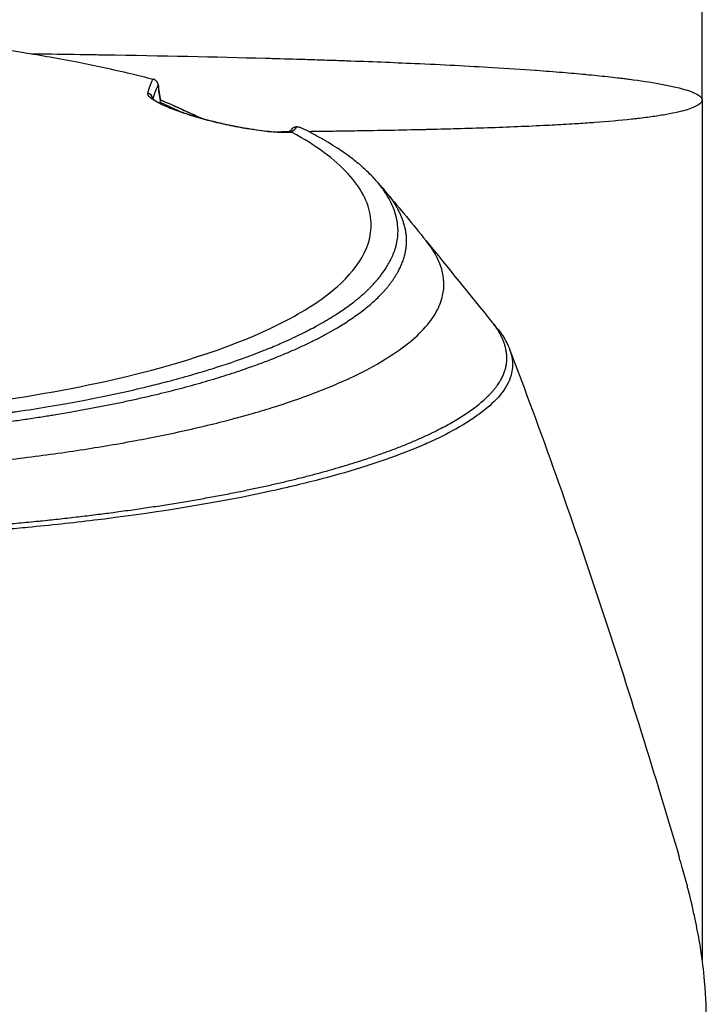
# Model space of a CAD drawing. Header units: millimetres. Extents: x 0 to 4378, y 0 to 2376.
# Tile 145 of 236: x 2276 to 2329, y 868 to 945. Entities that reach past the tile are written whole.
import ezdxf

# ---------------------------------------------------------------- set-up
doc = ezdxf.new("R2010")
doc.units = ezdxf.units.MM
doc.header["$LTSCALE"] = 0.2

# ---------------------------------------------------------------- blocks, each defined once
blk = doc.blocks.new('A$C6df8b870')
for p, q in [((76, 278.7), (76, 285.5)), ((33.46, 278.733), (33.46, 278.732)), ((34.013, 278.524), (34.045, 278.644)), ((34.013, 278.524), (35.803, 277.714)), ((76, 278.7), (76, 212.117)), ((37.333, 277.241), (37.334, 277.241)), ((37.392, 277.225), (37.392, 277.225)), ((42.847, 276.219), (42.846, 276.219)), ((43.937, 276.178), (43.937, 276.178)), ((43.949, 276.178), (43.949, 276.178)), ((54.614, 267.805), (54.613, 267.806)), ((43.655, 259.986), (43.655, 259.985)), ((44.481, 260.365), (44.481, 260.365)), ((42.015, 259.296), (42.015, 259.298)), ((42.661, 259.558), (42.661, 259.56)), ((42.885, 259.653), (42.885, 259.652)), ((42.964, 259.687), (42.964, 259.685)), ((41.467, 259.082), (41.467, 259.085)), ((37.712, 257.797), (37.712, 257.792)), ((35.258, 257.085), (35.258, 257.088)), ((36.069, 257.309), (36.069, 257.313)), ((36.087, 257.314), (36.087, 257.318)), ((36.281, 257.369), (36.281, 257.373)), ((36.561, 257.454), (36.561, 257.45)), ((37.194, 257.64), (37.194, 257.636)), ((59.78, 255.25), (59.779, 255.25))]:
    blk.add_line(p, q)
for centre, major_axis, ratio, start_param, end_param in [((43.513, -106.109), (-15.035, 405.713), 0.037007, 5.958966, 5.968383), ((32.958, 278.745), (0.484, -0.125), 0.991703, 0.372415, 1.609148), ((34.052, 277.419), (-0.034, 1.113), 0.035481, 0.442922, 0.442981), ((34.052, 277.419), (-0.034, 1.113), 0.035481, 0.120728, 0.391593), ((35.001, 277.205), (0.408, 0.913), 0.344075, 0.000447, 0.136468), ((-70.346, 289.37), (115.233, -12.115), 0.093373, 6.180581, 6.223754), ((-111.531, -277.025), (84.371, 627.877), 0.316512, 5.766006, 5.766009)]:
    blk.add_ellipse(centre, major_axis=major_axis, ratio=ratio, start_param=start_param, end_param=end_param)
for points, knots in [([(15.516, 283.409), (15.817, 283.378), (16.223, 283.336), (16.733, 283.28), (17.348, 283.213), (18.113, 283.126), (19.02, 283.012), (20.252, 282.857), (21.748, 282.654), (23.468, 282.379), (24.767, 282.172), (26.193, 281.924), (27.718, 281.623), (28.995, 281.372), (30.342, 281.083), (31.734, 280.75), (32.307, 280.613), (32.888, 280.468), (33.475, 280.316)], [0.725888, 0.725888, 0.725888, 0.725888, 0.7677448, 0.7677448, 0.7677448, 0.8182395, 0.8182395, 0.8182395, 0.8868614, 0.8868614, 0.8868614, 0.9386872, 0.9386872, 0.9386872, 0.9821087, 0.9821087, 0.9821087, 1, 1, 1, 1]), ([(24.047, 282.285), (24.567, 282.279), (25.085, 282.272), (25.6, 282.265), (26.785, 282.249), (27.951, 282.232), (29.097, 282.214), (29.308, 282.211), (29.518, 282.208), (29.728, 282.204), (34.13, 282.133), (38.304, 282.045), (42.193, 281.94), (42.348, 281.936), (42.504, 281.931), (42.659, 281.927), (43.537, 281.903), (44.398, 281.878), (45.245, 281.852), (45.748, 281.836), (46.245, 281.82), (46.738, 281.804), (47.233, 281.788), (47.723, 281.772), (48.206, 281.755), (48.288, 281.752), (48.37, 281.749), (48.451, 281.746), (50.299, 281.681), (52.029, 281.613), (53.737, 281.538), (55.87, 281.443), (57.895, 281.339), (59.788, 281.226), (60.932, 281.157), (62.028, 281.085), (63.072, 281.01), (63.103, 281.007), (63.134, 281.005), (63.164, 281.003), (63.857, 280.952), (64.529, 280.9), (65.174, 280.847), (65.787, 280.796), (66.375, 280.744), (66.942, 280.69), (66.968, 280.688), (66.993, 280.686), (67.018, 280.683), (67.586, 280.629), (68.131, 280.574), (68.651, 280.517), (68.923, 280.487), (69.187, 280.457), (69.445, 280.427), (69.574, 280.411), (69.702, 280.396), (69.827, 280.381), (69.89, 280.373), (69.952, 280.365), (70.014, 280.357), (70.075, 280.35), (70.149, 280.34), (70.197, 280.334), (70.255, 280.327), (70.311, 280.32), (70.368, 280.312), (71.187, 280.205), (71.98, 280.087), (72.704, 279.956), (73.056, 279.892), (73.391, 279.826), (73.704, 279.757), (73.88, 279.718), (74.049, 279.678), (74.21, 279.637), (74.321, 279.609), (74.427, 279.581), (74.529, 279.552), (74.995, 279.421), (75.374, 279.281), (75.631, 279.133), (75.867, 278.996), (76, 278.851), (76, 278.7)], [0.5998245, 0.5998245, 0.5998245, 0.5998245, 0.6065856, 0.6065856, 0.6065856, 0.6221334, 0.6221334, 0.6221334, 0.625, 0.625, 0.625, 0.6850898, 0.6850898, 0.6850898, 0.6875, 0.6875, 0.6875, 0.7011464, 0.7011464, 0.7011464, 0.7092438, 0.7092438, 0.7092438, 0.7173743, 0.7173743, 0.7173743, 0.71875, 0.71875, 0.71875, 0.7499738, 0.7499738, 0.7499738, 0.7889478, 0.7889478, 0.7889478, 0.8125, 0.8125, 0.8125, 0.8131921, 0.8131921, 0.8131921, 0.8288728, 0.8288728, 0.8288728, 0.84375, 0.84375, 0.84375, 0.8444134, 0.8444134, 0.8444134, 0.859375, 0.859375, 0.859375, 0.8671875, 0.8671875, 0.8671875, 0.8710937, 0.8710937, 0.8710937, 0.8730469, 0.8730469, 0.8730469, 0.8749735, 0.8749735, 0.8749735, 0.8773485, 0.8773485, 0.8773485, 0.9115235, 0.9115235, 0.9115235, 0.9281399, 0.9281399, 0.9281399, 0.9375, 0.9375, 0.9375, 0.9439123, 0.9439123, 0.9439123, 0.973127, 0.973127, 0.973127, 1, 1, 1, 1]), ([(33.578, 280.278), (33.561, 280.286), (33.544, 280.293), (33.509, 280.306), (33.491, 280.311), (33.475, 280.316)], [0.00000099, 0.00000099, 0.00000099, 0.00000099, 0.00577902, 0.00577902, 0.01216888, 0.01216888, 0.01216888, 0.01216888]), ([(33.866, 279.839), (33.866, 279.84), (33.866, 279.841), (33.864, 279.886), (33.857, 279.93), (33.83, 280.017), (33.81, 280.06), (33.759, 280.138), (33.728, 280.174), (33.658, 280.234), (33.619, 280.259), (33.578, 280.278)], [-0.00029029, -0.00029029, -0.00029029, -0.00029029, 0, 0, 0.01344781, 0.01344781, 0.02760524, 0.02760524, 0.04173847, 0.04173847, 0.0554912, 0.0554912, 0.0554912, 0.0554912]), ([(44.253, 276.193), (43.963, 276.171), (43.605, 276.172), (43.189, 276.195), (42.742, 276.221), (42.238, 276.272), (41.687, 276.346), (41.395, 276.385), (41.089, 276.432), (40.772, 276.485), (40.442, 276.541), (40.106, 276.602), (39.767, 276.67), (39.029, 276.816), (38.31, 276.982), (37.62, 277.164), (37.261, 277.259), (36.91, 277.359), (36.564, 277.464), (36.227, 277.567), (35.905, 277.672), (35.598, 277.779), (35.294, 277.884), (35.014, 277.988), (34.759, 278.091), (34.501, 278.194), (34.277, 278.292), (34.086, 278.384), (33.706, 278.568), (33.438, 278.731), (33.268, 278.876), (33.104, 279.017), (33.039, 279.134), (33.064, 279.23)], [0.0000002, 0.0000002, 0.0000002, 0.0000002, 0.125, 0.125, 0.125, 0.25, 0.25, 0.25, 0.3125, 0.3125, 0.3125, 0.375, 0.375, 0.375, 0.5, 0.5, 0.5, 0.5625, 0.5625, 0.5625, 0.625, 0.625, 0.625, 0.6875, 0.6875, 0.6875, 0.75, 0.75, 0.75, 0.875, 0.875, 0.875, 1, 1, 1, 1]), ([(33.422, 278.839), (33.422, 278.839), (33.423, 278.837), (33.44, 278.817), (33.484, 278.772), (33.672, 278.633), (33.859, 278.519), (34.398, 278.251), (34.778, 278.087), (35.642, 277.764), (36.128, 277.602), (37.092, 277.312), (37.574, 277.18), (38.528, 276.941), (39.01, 276.832), (39.984, 276.63), (40.482, 276.54), (41.471, 276.382), (41.96, 276.318), (42.914, 276.222), (43.359, 276.2), (43.851, 276.203), (43.982, 276.209), (44.092, 276.218)], [0.090418, 0.090418, 0.090418, 0.090418, 0.115436, 0.115436, 0.21993, 0.21993, 0.382749, 0.382749, 0.567439, 0.567439, 0.736268, 0.736268, 0.883992, 0.883992, 1.031277, 1.031277, 1.196988, 1.196988, 1.390882, 1.390882, 1.629549, 1.629549, 1.73132, 1.73132, 1.73132, 1.73132]), ([(76, 278.7), (76, 278.565), (75.89, 278.429), (75.666, 278.294), (75.664, 278.293), (75.662, 278.292), (75.66, 278.29), (75.546, 278.222), (75.404, 278.155), (75.232, 278.088), (75.069, 278.025), (74.888, 277.965), (74.664, 277.902), (74.652, 277.898), (74.64, 277.895), (74.628, 277.891), (74.411, 277.831), (74.17, 277.772), (73.908, 277.716), (73.625, 277.655), (73.318, 277.597), (72.988, 277.541), (72.945, 277.533), (72.903, 277.526), (72.86, 277.519), (72.515, 277.462), (72.146, 277.408), (71.757, 277.357), (71.562, 277.331), (71.361, 277.306), (71.156, 277.281), (71.053, 277.269), (70.95, 277.257), (70.844, 277.245), (70.78, 277.237), (70.722, 277.231), (70.658, 277.224), (70.617, 277.219), (70.574, 277.215), (70.526, 277.209), (69.629, 277.113), (68.666, 277.028), (67.662, 276.954), (67.53, 276.944), (67.397, 276.935), (67.263, 276.925), (66.817, 276.894), (66.364, 276.864), (65.906, 276.836), (65.333, 276.801), (64.753, 276.769), (64.169, 276.739), (64.105, 276.736), (64.041, 276.733), (63.977, 276.729), (63.966, 276.729), (63.955, 276.728), (63.943, 276.728), (63.868, 276.724), (63.812, 276.721), (63.718, 276.717), (62.21, 276.643), (60.654, 276.582), (59.091, 276.53), (58.309, 276.505), (57.526, 276.481), (56.745, 276.46), (56.084, 276.442), (55.425, 276.425), (54.771, 276.41), (54.749, 276.409), (54.727, 276.409), (54.706, 276.408), (54.609, 276.406), (54.54, 276.405), (54.417, 276.402), (52.697, 276.362), (50.972, 276.33), (49.272, 276.303), (49.022, 276.299), (48.772, 276.295), (48.524, 276.292), (48.283, 276.288), (48.043, 276.284), (47.804, 276.281), (47.301, 276.274), (46.802, 276.267), (46.307, 276.26), (46.05, 276.257), (45.794, 276.253), (45.539, 276.25)], [0, 0, 0, 0, 0.061969, 0.061969, 0.061969, 0.0625, 0.0625, 0.0625, 0.09375, 0.09375, 0.09375, 0.1234255, 0.1234255, 0.1234255, 0.125, 0.125, 0.125, 0.1531538, 0.1531538, 0.1531538, 0.1836029, 0.1836029, 0.1836029, 0.1875, 0.1875, 0.1875, 0.21875, 0.21875, 0.21875, 0.234375, 0.234375, 0.234375, 0.2421875, 0.2421875, 0.2421875, 0.2469884, 0.2469884, 0.2469884, 0.25, 0.25, 0.25, 0.3052191, 0.3052191, 0.3052191, 0.3125, 0.3125, 0.3125, 0.3368038, 0.3368038, 0.3368038, 0.3671875, 0.3671875, 0.3671875, 0.3705126, 0.3705126, 0.3705126, 0.3710937, 0.3710937, 0.3710937, 0.375, 0.375, 0.375, 0.4375, 0.4375, 0.4375, 0.46875, 0.46875, 0.46875, 0.4952139, 0.4952139, 0.4952139, 0.4960937, 0.4960937, 0.4960937, 0.5, 0.5, 0.5, 0.5544796, 0.5544796, 0.5544796, 0.5625, 0.5625, 0.5625, 0.5702519, 0.5702519, 0.5702519, 0.5865122, 0.5865122, 0.5865122, 0.5949384, 0.5949384, 0.5949384, 0.5949384]), ([(35.362, 278.129), (35.633, 278.008), (36.173, 277.767), (36.814, 277.478), (37.185, 277.309), (37.292, 277.26)], [0, 0, 0, 0, 0.0947851, 0.1895805, 0.2277763, 0.2277763, 0.2277763, 0.2277763]), ([(0.132, 252.922), (0.418, 252.922), (0.818, 252.923), (1.332, 252.928), (1.529, 252.93), (1.743, 252.932), (1.974, 252.935), (2.12, 252.937), (2.274, 252.94), (2.434, 252.942), (2.637, 252.946), (2.85, 252.95), (3.075, 252.954), (3.392, 252.961), (3.73, 252.969), (4.089, 252.979), (4.178, 252.982), (4.266, 252.984), (4.354, 252.987), (4.783, 252.999), (5.208, 253.014), (5.631, 253.029), (6.058, 253.045), (6.482, 253.063), (6.903, 253.082), (7.273, 253.098), (7.641, 253.116), (8.006, 253.135), (8.061, 253.138), (8.115, 253.141), (8.17, 253.144), (8.294, 253.15), (8.419, 253.157), (8.543, 253.164), (8.753, 253.175), (8.964, 253.187), (9.174, 253.199), (9.594, 253.224), (10.013, 253.25), (10.431, 253.278), (10.908, 253.309), (11.384, 253.342), (11.858, 253.378), (11.926, 253.383), (12.283, 253.409), (12.924, 253.46), (13.511, 253.507), (14.336, 253.576), (15.388, 253.676), (15.467, 253.684), (15.546, 253.692), (15.627, 253.7), (15.961, 253.732), (16.287, 253.765), (16.606, 253.797), (17.021, 253.84), (17.424, 253.884), (17.815, 253.927), (18.664, 254.021), (19.459, 254.117), (20.2, 254.211), (20.608, 254.263), (20.999, 254.315), (21.375, 254.366), (21.781, 254.421), (22.168, 254.475), (22.538, 254.528), (22.667, 254.547), (22.794, 254.566), (22.919, 254.584), (23.792, 254.712), (24.598, 254.84), (25.342, 254.963), (27.149, 255.264), (28.586, 255.543), (29.7, 255.772), (30.694, 255.977), (31.665, 256.192), (32.611, 256.417), (32.837, 256.47), (33.061, 256.524), (33.284, 256.579), (33.706, 256.683), (34.139, 256.792), (34.581, 256.908), (35.194, 257.069), (35.826, 257.241), (36.47, 257.427), (36.523, 257.442), (36.575, 257.457), (36.627, 257.473), (37.106, 257.612), (37.851, 257.832), (38.812, 258.146), (39.732, 258.447), (40.852, 258.835), (42.087, 259.327), (42.224, 259.382), (42.363, 259.438), (42.503, 259.495), (42.879, 259.649), (43.237, 259.801), (43.577, 259.952), (44.075, 260.172), (44.535, 260.387), (44.962, 260.598), (45.376, 260.801), (45.757, 261), (46.111, 261.193), (46.591, 261.455), (47.009, 261.701), (47.375, 261.929), (47.788, 262.186), (48.134, 262.42), (48.427, 262.628), (48.607, 262.757), (48.767, 262.876), (48.91, 262.984), (48.926, 262.997), (48.942, 263.009), (48.958, 263.021), (49.012, 263.063), (49.065, 263.105), (49.117, 263.145), (49.179, 263.195), (49.239, 263.243), (49.298, 263.291), (49.421, 263.391), (49.537, 263.489), (49.645, 263.583), (49.763, 263.686), (49.872, 263.785), (49.974, 263.88), (50.043, 263.944), (50.109, 264.007), (50.172, 264.069), (50.196, 264.092), (50.219, 264.116), (50.243, 264.139), (50.288, 264.184), (50.332, 264.229), (50.375, 264.272), (50.414, 264.313), (50.453, 264.353), (50.489, 264.392), (50.527, 264.432), (50.563, 264.471), (50.598, 264.509), (50.635, 264.551), (50.671, 264.591), (50.706, 264.63), (50.723, 264.65), (50.741, 264.67), (50.758, 264.689), (50.76, 264.692), (50.762, 264.694), (50.764, 264.697), (50.779, 264.714), (50.794, 264.732), (50.809, 264.749), (50.843, 264.789), (50.877, 264.829), (50.91, 264.87), (50.943, 264.909), (50.975, 264.949), (51.008, 264.99), (51.071, 265.069), (51.133, 265.149), (51.194, 265.232), (51.31, 265.387), (51.422, 265.549), (51.529, 265.717), (51.604, 265.835), (51.676, 265.956), (51.745, 266.08), (51.808, 266.193), (51.868, 266.308), (51.924, 266.425), (51.924, 266.426), (51.949, 266.474), (51.992, 266.57), (52.039, 266.675), (52.109, 266.837), (52.184, 267.057), (52.21, 267.132), (52.236, 267.215), (52.262, 267.304), (52.274, 267.346), (52.285, 267.387), (52.296, 267.427), (52.3, 267.443), (52.304, 267.459), (52.308, 267.475), (52.329, 267.562), (52.347, 267.644), (52.363, 267.723), (52.396, 267.898), (52.416, 268.052), (52.427, 268.185), (52.428, 268.196), (52.429, 268.207), (52.43, 268.218), (52.445, 268.41), (52.456, 268.692), (52.413, 269.064), (52.407, 269.113), (52.401, 269.161), (52.394, 269.209), (52.357, 269.461), (52.3, 269.706), (52.227, 269.943), (52.202, 270.026), (52.173, 270.111), (52.142, 270.198), (52.015, 270.55), (51.836, 270.932), (51.584, 271.342), (51.566, 271.371), (51.547, 271.401), (51.529, 271.43), (51.426, 271.592), (51.314, 271.754), (51.193, 271.915), (51.073, 272.077), (50.943, 272.237), (50.806, 272.397), (50.714, 272.504), (50.618, 272.61), (50.519, 272.716), (50.509, 272.727), (50.323, 272.941), (49.875, 273.349), (49.754, 273.459), (49.613, 273.584), (49.448, 273.722), (49.199, 273.93), (48.96, 274.117), (48.74, 274.281), (48.523, 274.443), (48.323, 274.584), (48.148, 274.704), (48.131, 274.715), (48.115, 274.727), (48.098, 274.738), (47.876, 274.889), (47.646, 275.04), (47.407, 275.189), (47.254, 275.284), (47.098, 275.38), (46.939, 275.474), (46.69, 275.622), (46.434, 275.768), (46.169, 275.914), (45.756, 276.141), (45.324, 276.365), (44.873, 276.585)], [0, 0, 0, 0, 0.015059, 0.015059, 0.015059, 0.02083, 0.02083, 0.02083, 0.024502, 0.024502, 0.024502, 0.02915, 0.02915, 0.02915, 0.035714, 0.035714, 0.035714, 0.03808, 0.03808, 0.03808, 0.049577, 0.049577, 0.049577, 0.061203, 0.061203, 0.061203, 0.071429, 0.071429, 0.071429, 0.072941, 0.072941, 0.072941, 0.076375, 0.076375, 0.076375, 0.082197, 0.082197, 0.082197, 0.093844, 0.093844, 0.093844, 0.107143, 0.107143, 0.107143, 0.125154, 0.125154, 0.125154, 0.141628, 0.141628, 0.141628, 0.142857, 0.142857, 0.142857, 0.150854, 0.150854, 0.150854, 0.161237, 0.161237, 0.161237, 0.183787, 0.183787, 0.183787, 0.196194, 0.196194, 0.196194, 0.209594, 0.209594, 0.209594, 0.214286, 0.214286, 0.214286, 0.235121, 0.235121, 0.235121, 0.285714, 0.285714, 0.285714, 0.318661, 0.318661, 0.318661, 0.326531, 0.326531, 0.326531, 0.342858, 0.342858, 0.342858, 0.36551, 0.36551, 0.36551, 0.367347, 0.367347, 0.367347, 0.406881, 0.406881, 0.406881, 0.444765, 0.444765, 0.444765, 0.44898, 0.44898, 0.44898, 0.464755, 0.464755, 0.464755, 0.487841, 0.487841, 0.487841, 0.510204, 0.510204, 0.510204, 0.531268, 0.531268, 0.531268, 0.55507, 0.55507, 0.55507, 0.569739, 0.569739, 0.569739, 0.571429, 0.571429, 0.571429, 0.574695, 0.574695, 0.574695, 0.578627, 0.578627, 0.578627, 0.586875, 0.586875, 0.586875, 0.595801, 0.595801, 0.595801, 0.601849, 0.601849, 0.601849, 0.604183, 0.604183, 0.604183, 0.608765, 0.608765, 0.608765, 0.613067, 0.613067, 0.613067, 0.617482, 0.617482, 0.617482, 0.622229, 0.622229, 0.622229, 0.624689, 0.624689, 0.624689, 0.625, 0.625, 0.625, 0.626857, 0.626857, 0.626857, 0.631038, 0.631038, 0.631038, 0.635137, 0.635137, 0.635137, 0.643106, 0.643106, 0.643106, 0.65824, 0.65824, 0.65824, 0.668893, 0.668893, 0.668893, 0.678571, 0.678571, 0.678571, 0.689431, 0.689431, 0.689431, 0.701281, 0.701281, 0.701281, 0.705357, 0.705357, 0.705357, 0.708515, 0.708515, 0.708515, 0.709766, 0.709766, 0.709766, 0.71667, 0.71667, 0.71667, 0.732143, 0.732143, 0.732143, 0.733637, 0.733637, 0.733637, 0.758929, 0.758929, 0.758929, 0.763229, 0.763229, 0.763229, 0.785714, 0.785714, 0.785714, 0.794183, 0.794183, 0.794183, 0.828571, 0.828571, 0.828571, 0.831278, 0.831278, 0.831278, 0.846339, 0.846339, 0.846339, 0.861401, 0.861401, 0.861401, 0.871429, 0.871429, 0.871429, 0.896736, 0.896736, 0.896736, 0.903571, 0.903571, 0.903571, 0.919754, 0.919754, 0.919754, 0.935714, 0.935714, 0.935714, 0.936836, 0.936836, 0.936836, 0.951858, 0.951858, 0.951858, 0.961487, 0.961487, 0.961487, 0.97651, 0.97651, 0.97651, 1, 1, 1, 1]), ([(0.132, 253.867), (1.588, 253.868), (3.032, 253.894), (6.637, 254.01), (8.81, 254.127), (13.807, 254.492), (16.636, 254.776), (23.282, 255.636), (26.998, 256.285), (35.953, 258.328), (40.148, 259.818), (44.861, 262.152), (46.268, 263.032), (49.246, 265.494), (50.629, 267.425), (50.164, 270.779), (49.568, 271.911), (47.531, 274.12), (46.089, 275.184), (44.253, 276.193)], [-11.810839, -11.810839, -11.810839, -11.810839, -11.321097, -11.321097, -10.584313, -10.584313, -9.583134, -9.583134, -8.1452, -8.1452, -5.796116, -5.796116, -4.481204, -4.481204, -2.2786, -2.2786, -1.145056, -1.145056, -0.000001, -0.000001, -0.000001, -0.000001]), ([(44.005, 276.232), (43.747, 276.229), (43.49, 276.226), (43.235, 276.223), (43.221, 276.223), (43.207, 276.223), (43.193, 276.223), (43.144, 276.222), (43.099, 276.222), (43.053, 276.221)], [0.61195951, 0.61195951, 0.61195951, 0.61195951, 0.62062383, 0.62062383, 0.62062383, 0.62109375, 0.62109375, 0.62109375, 0.62276855, 0.62276855, 0.62276855, 0.62276855]), ([(44.253, 276.193), (44.243, 276.199), (44.229, 276.205), (44.199, 276.213), (44.183, 276.216), (44.164, 276.218)], [-0.01284919, -0.01284919, -0.01284919, -0.01284919, -0.00606268, -0.00606268, -0.00000134, -0.00000134, -0.00000134, -0.00000134]), ([(44.616, 276.638), (44.517, 276.639), (44.402, 276.604), (44.309, 276.528), (44.286, 276.51), (44.261, 276.486), (44.238, 276.458)], [0.0000155, 0.0000155, 0.0000155, 0.0000155, 0.5, 0.5, 0.5, 0.6587336, 0.6587336, 0.6587336, 0.6587336]), ([(44.616, 276.638), (44.643, 276.638), (44.67, 276.636), (44.72, 276.631), (44.744, 276.627), (44.808, 276.612), (44.844, 276.6), (44.873, 276.585)], [0.00000348, 0.00000348, 0.00000348, 0.00000348, 0.0085188, 0.0085188, 0.01696947, 0.01696947, 0.0337675, 0.0337675, 0.0337675, 0.0337675]), ([(50.805, 272.399), (50.854, 272.343), (50.902, 272.287), (50.973, 272.205), (50.997, 272.177), (51.032, 272.136), (51.044, 272.122), (51.064, 272.098), (51.073, 272.088), (51.082, 272.077), (51.083, 272.076), (51.089, 272.069), (51.093, 272.065), (51.099, 272.057), (51.1, 272.056), (51.102, 272.054), (51.103, 272.053), (51.113, 272.041), (51.123, 272.029), (51.161, 271.985), (51.189, 271.952), (51.303, 271.818), (51.388, 271.718), (51.502, 271.582), (51.532, 271.547), (51.562, 271.512)], [0, 0, 0, 0, 0.0225637, 0.0225637, 0.0339662, 0.0339662, 0.0396718, 0.0396718, 0.0439509, 0.0439509, 0.044352, 0.044352, 0.0467187, 0.0467187, 0.0473076, 0.0473076, 0.0476032, 0.0476032, 0.0522906, 0.0522906, 0.0663384, 0.0663384, 0.1084818, 0.1084818, 0.1231801, 0.1231801, 0.1231801, 0.1231801]), ([(0.102, 249.582), (0.112, 249.582), (0.122, 249.582), (0.132, 249.582), (3.823, 249.585), (7.505, 249.701), (11.112, 249.905), (14.719, 250.109), (18.252, 250.405), (21.643, 250.789), (23.263, 250.972), (24.851, 251.175), (26.4, 251.396), (27.949, 251.618), (29.459, 251.859), (30.924, 252.118), (31.331, 252.189), (31.734, 252.263), (32.134, 252.337), (32.454, 252.397), (32.772, 252.458), (33.088, 252.519), (33.797, 252.657), (34.494, 252.8), (35.179, 252.947), (36.547, 253.24), (37.864, 253.55), (39.121, 253.876), (39.354, 253.936), (39.584, 253.997), (39.813, 254.058), (40.202, 254.162), (40.585, 254.268), (40.961, 254.375), (41.56, 254.545), (42.142, 254.719), (42.709, 254.896), (43.843, 255.25), (44.913, 255.618), (45.917, 255.999), (46.009, 256.034), (46.102, 256.07), (46.193, 256.105), (47.093, 256.453), (47.937, 256.811), (48.723, 257.178), (49.589, 257.582), (50.384, 257.997), (51.104, 258.422), (51.799, 258.832), (52.428, 259.249), (52.983, 259.674), (53.524, 260.087), (53.996, 260.507), (54.393, 260.933), (54.405, 260.945), (54.415, 260.957), (54.426, 260.968), (54.831, 261.407), (55.158, 261.851), (55.406, 262.297), (55.641, 262.719), (55.806, 263.142), (55.901, 263.561), (56.057, 264.25), (56.024, 264.929), (55.826, 265.606), (55.773, 265.789), (55.707, 265.971), (55.63, 266.154), (55.615, 266.189), (55.6, 266.224), (55.584, 266.259), (55.487, 266.477), (55.373, 266.695), (55.243, 266.913), (55.064, 267.211), (54.854, 267.509), (54.614, 267.805)], [0, 0, 0, 0, 0.0002405, 0.0002405, 0.0002405, 0.087999, 0.087999, 0.087999, 0.1757575, 0.1757575, 0.1757575, 0.2176964, 0.2176964, 0.2176964, 0.2596353, 0.2596353, 0.2596353, 0.2712771, 0.2712771, 0.2712771, 0.2806048, 0.2806048, 0.2806048, 0.3015742, 0.3015742, 0.3015742, 0.3435132, 0.3435132, 0.3435132, 0.3512745, 0.3512745, 0.3512745, 0.3644826, 0.3644826, 0.3644826, 0.3854521, 0.3854521, 0.3854521, 0.427391, 0.427391, 0.427391, 0.4312716, 0.4312716, 0.4312716, 0.46933, 0.46933, 0.46933, 0.5112689, 0.5112689, 0.5112689, 0.5518142, 0.5518142, 0.5518142, 0.591266, 0.591266, 0.591266, 0.5923596, 0.5923596, 0.5923596, 0.632905, 0.632905, 0.632905, 0.6712635, 0.6712635, 0.6712635, 0.7342684, 0.7342684, 0.7342684, 0.7512605, 0.7512605, 0.7512605, 0.754541, 0.754541, 0.754541, 0.7748137, 0.7748137, 0.7748137, 0.8026354, 0.8026354, 0.8026354, 0.8026354]), ([(59.745, 261.476), (59.764, 261.453), (59.782, 261.431), (59.836, 261.364), (59.872, 261.32), (60.002, 261.159), (60.096, 261.043), (60.191, 260.926)], [0.00042565, 0.00042565, 0.00042565, 0.00042565, 0.00973724, 0.00973724, 0.02747118, 0.02747118, 0.0746158, 0.0746158, 0.0746158, 0.0746158]), ([(60.196, 260.93), (60.432, 260.64), (60.673, 260.294), (60.875, 259.893), (61.186, 259.273), (61.256, 258.827), (61.287, 258.559), (61.297, 258.477), (61.301, 258.412), (61.304, 258.363), (61.315, 258.156), (61.318, 257.831), (61.197, 257.391), (61.056, 256.879), (60.78, 256.37), (60.361, 255.866), (60.355, 255.859), (60.349, 255.852), (60.344, 255.845), (59.977, 255.409), (59.512, 254.977), (58.957, 254.55), (58.375, 254.103), (57.693, 253.663), (56.922, 253.231), (56.91, 253.225), (56.899, 253.219), (56.887, 253.212), (56.251, 252.858), (55.55, 252.509), (54.787, 252.167), (54.658, 252.109), (53.911, 251.749), (52.223, 251.129), (50.296, 250.422), (48.092, 249.752), (45.637, 249.132), (45.14, 249.007), (44.521, 248.854), (43.763, 248.679), (43.022, 248.508), (42.149, 248.315), (41.123, 248.105), (37.429, 247.349), (33.315, 246.695), (28.907, 246.161), (27.235, 245.959), (25.521, 245.774), (23.771, 245.608), (23.215, 245.556), (22.654, 245.505), (22.091, 245.456), (21.07, 245.367), (18.732, 245.158), (14.935, 244.942), (13.96, 244.886), (13.024, 244.838), (12.128, 244.797), (7.315, 244.575), (3.7, 244.533), (1.418, 244.519), (0.895, 244.516), (0.441, 244.515), (0.057, 244.514)], [0.3564772, 0.3564772, 0.3564772, 0.3564772, 0.377551, 0.377551, 0.377551, 0.4010005, 0.4010005, 0.4010005, 0.4081633, 0.4081633, 0.4081633, 0.4265306, 0.4265306, 0.4265306, 0.4540816, 0.4540816, 0.4540816, 0.4544339, 0.4544339, 0.4544339, 0.4770408, 0.4770408, 0.4770408, 0.4996669, 0.4996669, 0.4996669, 0.5, 0.5, 0.5, 0.5178571, 0.5178571, 0.5178571, 0.5357143, 0.5357143, 0.5357143, 0.5714286, 0.5714286, 0.5714286, 0.5985301, 0.5985301, 0.5985301, 0.625, 0.625, 0.625, 0.75, 0.75, 0.75, 0.7974141, 0.7974141, 0.7974141, 0.8125, 0.8125, 0.8125, 0.875, 0.875, 0.875, 0.8914403, 0.8914403, 0.8914403, 0.9797679, 0.9797679, 0.9797679, 1, 1, 1, 1]), ([(61.06, 259.474), (63.522, 253.009), (65.859, 246.419), (70.258, 233.18), (72.392, 226.261), (74.221, 220.085)], [0, 0, 0, 0, 2.154561, 2.154561, 4.312364, 4.312364, 4.312364, 4.312364]), ([(0, 139.552), (2.851, 139.547), (5.247, 139.701), (7.181, 139.879), (9.551, 140.099), (11.906, 140.426), (14.226, 140.856), (16.734, 141.321), (18.802, 141.828), (20.461, 142.28), (20.665, 142.336), (20.862, 142.391), (21.054, 142.444), (21.5, 142.57), (23.296, 143.045), (26.27, 144.118), (26.683, 144.267), (27.119, 144.428), (27.576, 144.602), (29.05, 145.164), (30.036, 145.586), (30.575, 145.818), (31.559, 146.241), (32.528, 146.681), (33.481, 147.138), (34.751, 147.747), (35.994, 148.385), (37.207, 149.048), (37.495, 149.205), (37.782, 149.365), (38.068, 149.525), (39.785, 150.493), (41.442, 151.511), (43.037, 152.573), (47.205, 155.35), (50.055, 157.786), (52.019, 159.561), (52.14, 159.671), (52.259, 159.779), (52.374, 159.884), (54.224, 161.578), (55.208, 162.614), (55.491, 162.904), (56.565, 164.005), (58.122, 165.656), (59.98, 167.929), (60.856, 169), (61.58, 169.944), (62.177, 170.748), (62.96, 171.802), (63.527, 172.617), (63.913, 173.181), (66.355, 176.751), (68.437, 180.441), (70.185, 184.208), (70.864, 185.672), (71.691, 187.567), (72.559, 189.911), (73.278, 191.852), (73.742, 193.323), (74.042, 194.309), (74.266, 195.045), (74.398, 195.511), (74.453, 195.705), (74.928, 197.375), (75.149, 198.357), (75.213, 198.632), (75.297, 198.993), (75.377, 199.351), (75.452, 199.707), (75.48, 199.839), (75.507, 199.97), (75.534, 200.101), (75.69, 200.865), (75.773, 201.358), (75.809, 201.574), (75.847, 201.794), (75.885, 202.034), (75.924, 202.294), (76.019, 202.925), (76.114, 203.673), (76.189, 204.538), (76.305, 205.888), (76.318, 206.88), (76.318, 207.51), (76.318, 208.156), (76.304, 209.144), (76.189, 210.47), (76.109, 211.388), (76.01, 212.13), (75.925, 212.697), (75.881, 212.984), (75.842, 213.226), (75.809, 213.423), (75.705, 214.043), (75.585, 214.664), (75.453, 215.285), (75.376, 215.646), (75.295, 216.007), (75.211, 216.368), (75.035, 217.121), (74.908, 217.608), (74.849, 217.833), (74.724, 218.312), (74.591, 218.798), (74.451, 219.292), (74.376, 219.557), (74.299, 219.821), (74.221, 220.085)], [-1, -1, -1, -1, -0.9732143, -0.9732143, -0.9732143, -0.9464286, -0.9464286, -0.9464286, -0.9225692, -0.9225692, -0.9225692, -0.9196429, -0.9196429, -0.9196429, -0.8961237, -0.8961237, -0.8961237, -0.8928571, -0.8928571, -0.8928571, -0.88, -0.88, -0.88, -0.8671429, -0.8671429, -0.8671429, -0.85, -0.85, -0.85, -0.8459299, -0.8459299, -0.8459299, -0.8214286, -0.8214286, -0.8214286, -0.7867787, -0.7867787, -0.7867787, -0.7846306, -0.7846306, -0.7846306, -0.75, -0.75, -0.75, -0.71875, -0.71875, -0.71875, -0.7052239, -0.7052239, -0.7052239, -0.6875, -0.6875, -0.6875, -0.625, -0.625, -0.625, -0.59375, -0.59375, -0.59375, -0.5758637, -0.5758637, -0.5758637, -0.5625, -0.5625, -0.5625, -0.546875, -0.546875, -0.546875, -0.5411757, -0.5411757, -0.5411757, -0.5390625, -0.5390625, -0.5390625, -0.53125, -0.53125, -0.53125, -0.5266987, -0.5266987, -0.5266987, -0.515625, -0.515625, -0.515625, -0.5, -0.5, -0.5, -0.484375, -0.484375, -0.484375, -0.4739987, -0.4739987, -0.4739987, -0.46875, -0.46875, -0.46875, -0.4588678, -0.4588678, -0.4588678, -0.453125, -0.453125, -0.453125, -0.4453125, -0.4453125, -0.4453125, -0.4375, -0.4375, -0.4375, -0.433244, -0.433244, -0.433244, -0.433244])]:
    blk.add_open_spline(points, degree=3, knots=knots)
for points in [[(33.064, 279.23), (33.195, 279.742), (33.333, 280.094), (33.475, 280.316)], [(33.866, 279.839), (33.727, 279.622), (33.593, 279.282), (33.465, 278.793)], [(33.86, 279.899), (33.922, 279.492), (33.984, 279.08), (34.045, 278.661)], [(33.452, 278.737), (33.452, 278.738), (33.452, 278.738), (33.452, 278.738)], [(34.036, 278.722), (34.5, 278.521), (34.958, 278.319), (35.409, 278.118)], [(35.362, 278.129), (34.925, 278.324), (34.483, 278.518), (34.038, 278.712)], [(34.045, 278.661), (34.046, 278.655), (34.046, 278.649), (34.045, 278.644)], [(35.409, 278.118), (36.062, 277.828), (36.709, 277.536), (37.351, 277.244)], [(43.978, 276.21), (44.087, 276.297), (44.174, 276.381), (44.238, 276.458)], [(44.164, 276.218), (44.141, 276.22), (44.117, 276.22), (44.092, 276.218)], [(51.562, 271.512), (52.594, 270.29), (53.59, 269.066), (54.613, 267.806)], [(54.614, 267.805), (56.311, 265.715), (58.036, 263.588), (59.745, 261.476)]]:
    blk.add_open_spline(points, degree=3)
for points, weights, knots in [([(0.126, 252.292), (0.128, 252.292), (0.13, 252.292), (3.565, 252.296), (6.989, 252.421), (13.699, 252.839), (16.987, 253.139), (23.597, 253.947), (29.645, 254.906), (37.427, 256.77), (43.446, 258.823), (46.617, 260.382), (49.286, 262.013), (51.464, 263.689), (53.144, 266.439), (53.19, 268.915), (52.295, 270.637), (51.573, 271.498), (51.568, 271.505), (51.562, 271.512)], [1.00000000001, 1.00000000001, 1.00000000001, 1.00000000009, 0.999999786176, 0.999999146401, 0.999998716, 0.999997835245, 0.999996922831, 0.999996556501, 0.999996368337, 0.999995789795, 0.999995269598, 0.999994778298, 0.999994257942, 0.999995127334, 0.999996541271, 0.999997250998, 0.999997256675, 0.999997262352], [0.0064434, 0.0064434, 0.0064434, 0.0064434, 0.0064922, 0.0064922, 0.0937019, 0.0937019, 0.1809116, 0.1809116, 0.275834, 0.355331, 0.434828, 0.5143249, 0.5143249, 0.5938219, 0.6733189, 0.7528158, 0.8366594, 0.8366594, 0.8373354, 0.8373354, 0.8373354, 0.8373354]), ([(0.06, 244.914), (0.084, 244.914), (0.108, 244.914), (4.245, 244.915), (8.356, 245.015), (16.407, 245.398), (20.348, 245.682), (28.221, 246.461), (35.399, 247.401), (44.368, 249.202), (51.396, 251.253), (54.89, 252.783), (57.755, 254.372), (60.036, 256.034), (61.239, 258.554), (60.538, 260.467), (59.789, 261.421), (59.745, 261.476)], [1, 1, 1, 1.00000000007, 0.999999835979, 0.999999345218, 0.999999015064, 0.999998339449, 0.999997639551, 0.999997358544, 0.999997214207, 0.999996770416, 0.999996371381, 0.999995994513, 0.999995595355, 0.999996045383, 0.999996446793, 0.999996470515], [0.0059845, 0.0059845, 0.0059845, 0.0059845, 0.0064922, 0.0064922, 0.0937019, 0.0937019, 0.1809116, 0.1809116, 0.275834, 0.355331, 0.434828, 0.5143249, 0.5143249, 0.5938219, 0.6733189, 0.7528158, 0.7576907, 0.7576907, 0.7576907, 0.7576907])]:
    blk.add_rational_spline(points, weights, degree=3, knots=knots)

msp = doc.modelspace()

# ---------------------------------------------------------------- block references
msp.add_blockref('A$C6df8b870', (2253.115, 659.684))

doc.saveas('drawing.dxf')
